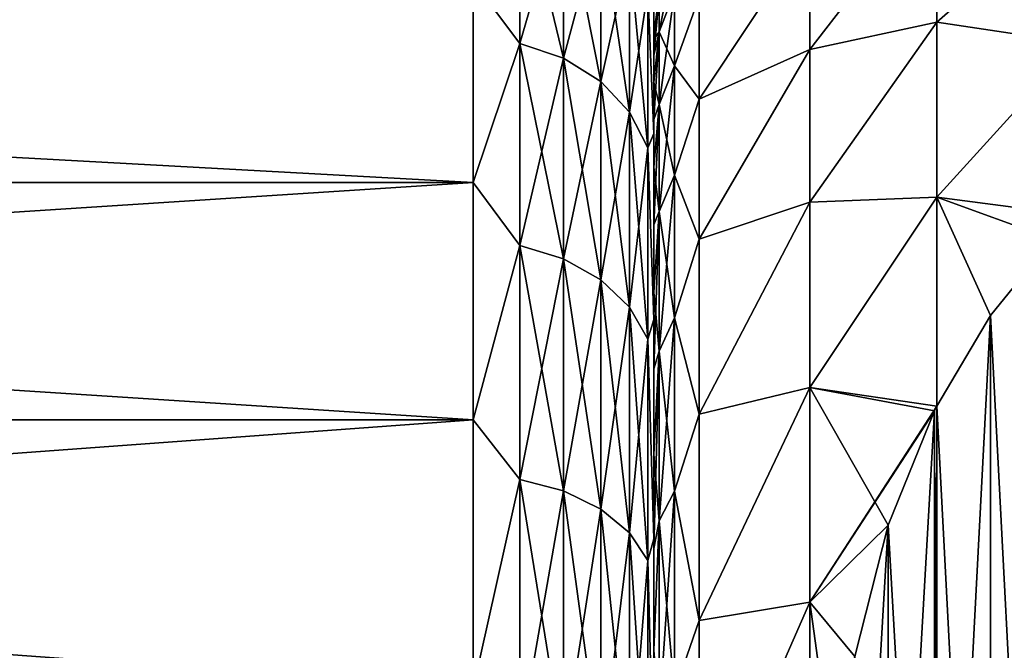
# Model space of a CAD drawing. Header units: metres. Extents: x -82 to 67, y -109 to 109.
# Tile 22 of 216: x -53.53 to -48.08, y -69.26 to -65.78. Entities that reach past the tile are written whole.
import ezdxf

# ---------------------------------------------------------------- set-up
doc = ezdxf.new("R2010")
doc.units = ezdxf.units.M
doc.layers.add('solid_21_382_010_XXX', color=7, linetype='CONTINUOUS')

msp = doc.modelspace()

# ---------------------------------------------------------------- linework, layer by layer
at = {"layer": 'solid_21_382_010_XXX'}
for points in [[(-50.762177, -65.906975, -31.622704), (-50.762177, -64.98748, -33.134762), (-51.02, -65.563698, -32.071678)], [(-50.762177, -64.987526, -45.065319), (-50.762177, -65.907028, -46.57737), (-51.02, -65.563705, -46.128334)], [(-50.520649, -65.076088, -33.180672), (-50.762177, -64.98748, -33.134762), (-50.762177, -65.906975, -31.622704)], [(-50.520649, -65.988556, -46.519821), (-50.762177, -65.907028, -46.57737), (-50.762177, -64.987526, -45.065319)], [(-50.520649, -65.988556, -46.519821), (-50.762177, -64.987526, -45.065319), (-50.520649, -65.076126, -45.019409)], [(-48.455132, -65.032433, -34.470104), (-49.158009, -65.293991, -35.117416), (-49.158009, -65.940659, -33.628624)], [(-48.455132, -65.789917, -32.916534), (-48.455132, -65.032433, -34.470104), (-49.158009, -65.940659, -33.628624)], [(-48.455132, -65.032433, -43.729904), (-49.158009, -65.940697, -44.571453), (-49.158009, -65.294014, -43.082661)], [(-48.455132, -65.032433, -43.729904), (-48.455132, -65.789925, -45.28347), (-49.158009, -65.940697, -44.571453)], [(-47.682228, -65.112282, -44.757439), (-48.455132, -65.789925, -45.28347), (-48.455132, -65.032433, -43.729904)], [(-47.682228, -65.112282, -33.442562), (-48.455132, -65.032433, -34.470104), (-48.455132, -65.789917, -32.916534)], [(-50.520649, -65.076088, -33.180672), (-50.762177, -65.906975, -31.622704), (-50.520649, -65.988503, -31.680252)], [(-50.520649, -65.076088, -33.180672), (-50.520649, -65.988503, -31.680252), (-50.313229, -65.217224, -33.253803)], [(-50.520649, -65.076126, -45.019409), (-50.313229, -65.217262, -44.946278), (-50.313229, -66.118416, -46.428154)], [(-50.520649, -65.988556, -46.519821), (-50.520649, -65.076126, -45.019409), (-50.313229, -66.118416, -46.428154)], [(-47.682228, -65.112282, -44.757439), (-47.682228, -65.906654, -46.133335), (-48.455132, -65.789925, -45.28347)], [(-47.682228, -65.906654, -32.066666), (-47.682228, -65.112282, -33.442562), (-48.455132, -65.789917, -32.916534)], [(-50.520649, -65.988503, -31.680252), (-50.313229, -66.11837, -31.771919), (-50.313229, -65.217224, -33.253803)], [(-50.313229, -65.217224, -33.253803), (-50.313229, -66.11837, -31.771919), (-50.154072, -65.40126, -33.349159)], [(-50.313229, -65.217262, -44.946278), (-50.154072, -65.401299, -44.850918), (-50.154072, -66.287758, -46.308624)], [(-50.313229, -66.118416, -46.428154), (-50.313229, -65.217262, -44.946278), (-50.154072, -66.287758, -46.308624)], [(-49.158009, -65.293991, -35.117416), (-49.77, -65.650948, -35.914013), (-49.77, -66.214882, -34.402256)], [(-49.158009, -65.293991, -35.117416), (-49.77, -66.214882, -34.402256), (-49.158009, -65.940659, -33.628624)], [(-49.158009, -65.294014, -43.082661), (-49.77, -66.21492, -43.797829), (-49.77, -65.65097, -42.286076)], [(-49.158009, -65.940697, -44.571453), (-49.77, -66.21492, -43.797829), (-49.158009, -65.294014, -43.082661)], [(-50.313229, -66.11837, -31.771919), (-50.154072, -66.287704, -31.891449), (-50.154072, -65.40126, -33.349159)], [(-50.154072, -65.40126, -33.349159), (-50.154072, -66.287704, -31.891449), (-50.05405, -65.615623, -33.460236)], [(-50.154072, -65.401299, -44.850918), (-50.05405, -65.615662, -44.739841), (-50.05405, -66.484993, -46.169395)], [(-50.154072, -66.287758, -46.308624), (-50.154072, -65.401299, -44.850918), (-50.05405, -66.484993, -46.169395)], [(-49.906059, -65.416573, -38.341835), (-49.991142, -65.641129, -38.357197), (-49.991142, -65.843407, -36.885502)], [(-49.906059, -65.623047, -36.839706), (-49.906059, -65.416573, -38.341835), (-49.991142, -65.843407, -36.885502)], [(-71.32, -66.675262, -30.586805), (-51.02, -66.675247, -30.586819), (-51.02, -65.563698, -32.071678)], [(-71.32, -66.675262, -30.586805), (-51.02, -65.563698, -32.071678), (-71.32, -65.563713, -32.071655)], [(-71.32, -65.563713, -46.128342), (-51.02, -65.563705, -46.128334), (-51.02, -66.675255, -47.613194)], [(-71.32, -65.563713, -46.128342), (-51.02, -66.675255, -47.613194), (-71.32, -66.675262, -47.613194)], [(-50.762177, -65.906975, -31.622704), (-51.02, -65.563698, -32.071678), (-51.02, -66.675247, -30.586819)], [(-50.762177, -65.907028, -46.57737), (-51.02, -66.675255, -47.613194), (-51.02, -65.563705, -46.128334)], [(-50.05405, -65.615623, -33.460236), (-50.02, -66.40593, -32.610798), (-50.02, -65.584915, -34.113926)], [(-50.05405, -65.615662, -44.739841), (-50.02, -65.585083, -44.086445), (-50.02, -66.40609, -45.589451)], [(-50.02, -65.584915, -34.113926), (-50.02, -66.40593, -32.610798), (-50.02, -65.884186, -38.3041)], [(-50.02, -65.585083, -44.086445), (-50.02, -65.584915, -34.113926), (-50.02, -65.884186, -38.3041)], [(-50.02, -65.585083, -44.086445), (-50.02, -65.884186, -38.3041), (-50.02, -65.854393, -39.099712)], [(-50.02, -65.585083, -44.086445), (-50.02, -65.854393, -39.099712), (-50.02, -65.88414, -39.895321)], [(-50.02, -65.585083, -44.086445), (-50.02, -65.88414, -39.895321), (-50.02, -65.973282, -40.686539)], [(-50.02, -65.585083, -44.086445), (-50.02, -65.973282, -40.686539), (-50.02, -66.121292, -41.468834)], [(-50.02, -65.585083, -44.086445), (-50.02, -66.121292, -41.468834), (-50.02, -66.327377, -42.237949)], [(-50.02, -66.40609, -45.589451), (-50.02, -65.585083, -44.086445), (-50.02, -66.327377, -42.237949)], [(-50.154072, -66.287704, -31.891449), (-50.05405, -66.484947, -32.030678), (-50.05405, -65.615623, -33.460236)], [(-50.05405, -65.615623, -33.460236), (-50.05405, -66.484947, -32.030678), (-50.02, -66.40593, -32.610798)], [(-50.05405, -66.484993, -46.169395), (-50.05405, -65.615662, -44.739841), (-50.02, -66.40609, -45.589451)], [(-49.991142, -65.641121, -39.842728), (-50.02, -65.88414, -39.895321), (-50.02, -65.854393, -39.099712)], [(-49.991142, -65.641129, -38.357197), (-49.991142, -65.641121, -39.842728), (-50.02, -65.854393, -39.099712)], [(-49.991142, -65.641121, -39.842728), (-49.991142, -65.843391, -41.314423), (-50.02, -65.88414, -39.895321)], [(-49.991142, -65.641129, -38.357197), (-50.02, -65.884186, -38.3041), (-50.02, -65.973366, -37.512897)], [(-49.991142, -65.843407, -36.885502), (-49.991142, -65.641129, -38.357197), (-50.02, -65.973366, -37.512897)], [(-49.991142, -65.641129, -38.357197), (-50.02, -65.854393, -39.099712), (-50.02, -65.884186, -38.3041)], [(-49.906059, -65.623024, -41.360214), (-49.991142, -65.843391, -41.314423), (-49.991142, -65.641121, -39.842728)], [(-49.906059, -65.623024, -41.360214), (-49.906059, -66.032104, -42.82024), (-49.991142, -65.843391, -41.314423)], [(-49.906059, -65.623047, -36.839706), (-49.991142, -65.843407, -36.885502), (-49.991142, -66.244209, -35.455059)], [(-49.906059, -66.032127, -35.379684), (-49.906059, -65.623047, -36.839706), (-49.991142, -66.244209, -35.455059)], [(-49.77, -65.65097, -42.286076), (-49.906059, -66.032104, -42.82024), (-49.906059, -65.623024, -41.360214)], [(-49.77, -65.650948, -35.914013), (-49.906059, -65.623047, -36.839706), (-49.906059, -66.032127, -35.379684)], [(-49.77, -66.214882, -34.402256), (-49.77, -65.650948, -35.914013), (-49.906059, -66.032127, -35.379684)], [(-49.77, -65.65097, -42.286076), (-49.77, -66.21492, -43.797829), (-49.906059, -66.032104, -42.82024)], [(-48.455132, -65.789917, -32.916534), (-49.158009, -65.940659, -33.628624), (-49.158009, -66.784027, -32.241749)], [(-48.455132, -66.756599, -31.483747), (-48.455132, -65.789917, -32.916534), (-49.158009, -66.784027, -32.241749)], [(-48.455132, -65.789925, -45.28347), (-49.158009, -66.784081, -45.958317), (-49.158009, -65.940697, -44.571453)], [(-48.455132, -65.789925, -45.28347), (-48.455132, -66.756607, -46.716259), (-49.158009, -66.784081, -45.958317)], [(-47.682228, -65.906654, -32.066666), (-48.455132, -65.789917, -32.916534), (-48.455132, -66.756599, -31.483747)], [(-47.682228, -65.906654, -46.133335), (-48.455132, -66.756607, -46.716259), (-48.455132, -65.789925, -45.28347)], [(-49.991142, -65.843391, -41.314423), (-50.02, -65.973282, -40.686539), (-50.02, -65.88414, -39.895321)], [(-49.991142, -65.843391, -41.314423), (-50.02, -66.121292, -41.468834), (-50.02, -65.973282, -40.686539)], [(-49.991142, -65.843391, -41.314423), (-49.991142, -66.244179, -42.744869), (-50.02, -66.121292, -41.468834)], [(-49.991142, -65.843407, -36.885502), (-50.02, -66.121414, -36.730644), (-50.02, -66.32753, -35.961567)], [(-49.991142, -66.244209, -35.455059), (-49.991142, -65.843407, -36.885502), (-50.02, -66.32753, -35.961567)], [(-49.991142, -65.843407, -36.885502), (-50.02, -65.973366, -37.512897), (-50.02, -66.121414, -36.730644)], [(-49.906059, -66.032104, -42.82024), (-49.991142, -66.244179, -42.744869), (-49.991142, -65.843391, -41.314423)], [(-50.762177, -67.023796, -30.249935), (-50.762177, -65.906975, -31.622704), (-51.02, -66.675247, -30.586819)], [(-50.762177, -65.907028, -46.57737), (-50.762177, -67.023857, -47.950134), (-51.02, -66.675255, -47.613194)], [(-50.520649, -65.988503, -31.680252), (-50.762177, -65.906975, -31.622704), (-50.762177, -67.023796, -30.249935)], [(-50.520649, -67.096786, -47.882019), (-50.762177, -67.023857, -47.950134), (-50.762177, -65.907028, -46.57737)], [(-50.520649, -67.096786, -47.882019), (-50.762177, -65.907028, -46.57737), (-50.520649, -65.988556, -46.519821)], [(-50.02, -66.40593, -32.610798), (-50.02, -65.973366, -37.512897), (-50.02, -65.884186, -38.3041)], [(-47.682228, -65.906654, -32.066666), (-48.455132, -66.756599, -31.483747), (-47.682011, -66.857658, -30.810602)], [(-47.682228, -65.906654, -46.133335), (-47.682007, -66.857658, -47.389397), (-48.455132, -66.756607, -46.716259)], [(-50.02, -66.40593, -32.610798), (-50.02, -66.121414, -36.730644), (-50.02, -65.973366, -37.512897)], [(-49.158009, -65.940659, -33.628624), (-49.77, -66.214882, -34.402256), (-49.77, -66.988243, -32.98616)], [(-49.158009, -65.940659, -33.628624), (-49.77, -66.988243, -32.98616), (-49.158009, -66.784027, -32.241749)], [(-49.158009, -65.940697, -44.571453), (-49.77, -66.988297, -45.213917), (-49.77, -66.21492, -43.797829)], [(-49.158009, -66.784081, -45.958317), (-49.77, -66.988297, -45.213917), (-49.158009, -65.940697, -44.571453)], [(-50.520649, -65.988503, -31.680252), (-50.762177, -67.023796, -30.249935), (-50.520649, -67.096725, -30.318047)], [(-50.520649, -65.988503, -31.680252), (-50.520649, -67.096725, -30.318047), (-50.313229, -66.11837, -31.771919)], [(-50.520649, -65.988556, -46.519821), (-50.313229, -66.118416, -46.428154), (-50.313229, -67.212959, -47.773521)], [(-50.520649, -67.096786, -47.882019), (-50.520649, -65.988556, -46.519821), (-50.313229, -67.212959, -47.773521)], [(-49.906059, -66.032104, -42.82024), (-49.906059, -66.636169, -44.210968), (-49.991142, -66.244179, -42.744869)], [(-49.906059, -66.032127, -35.379684), (-49.991142, -66.244209, -35.455059), (-49.991142, -66.836044, -34.092514)], [(-49.906059, -66.636208, -33.988964), (-49.906059, -66.032127, -35.379684), (-49.991142, -66.836044, -34.092514)], [(-49.77, -66.21492, -43.797829), (-49.906059, -66.636169, -44.210968), (-49.906059, -66.032104, -42.82024)], [(-49.77, -66.214882, -34.402256), (-49.906059, -66.032127, -35.379684), (-49.906059, -66.636208, -33.988964)], [(-50.520649, -67.096725, -30.318047), (-50.313229, -67.212898, -30.426544), (-50.313229, -66.11837, -31.771919)], [(-50.313229, -66.11837, -31.771919), (-50.313229, -67.212898, -30.426544), (-50.154072, -66.287704, -31.891449)], [(-50.313229, -66.118416, -46.428154), (-50.154072, -66.287758, -46.308624), (-50.154072, -67.364441, -47.632046)], [(-50.313229, -67.212959, -47.773521), (-50.313229, -66.118416, -46.428154), (-50.154072, -67.364441, -47.632046)], [(-49.991142, -66.244179, -42.744869), (-50.02, -66.327377, -42.237949), (-50.02, -66.121292, -41.468834)], [(-50.02, -66.40593, -32.610798), (-50.02, -66.32753, -35.961567), (-50.02, -66.121414, -36.730644)], [(-49.991142, -66.244179, -42.744869), (-50.02, -66.590347, -42.989449), (-50.02, -66.327377, -42.237949)], [(-49.991142, -66.244179, -42.744869), (-49.991142, -66.836014, -44.107418), (-50.02, -66.590347, -42.989449)], [(-49.991142, -66.244209, -35.455059), (-50.02, -66.590523, -35.21011), (-50.02, -66.908997, -34.480309)], [(-49.991142, -66.836044, -34.092514), (-49.991142, -66.244209, -35.455059), (-50.02, -66.908997, -34.480309)], [(-49.991142, -66.244209, -35.455059), (-50.02, -66.32753, -35.961567), (-50.02, -66.590523, -35.21011)], [(-49.906059, -66.636169, -44.210968), (-49.991142, -66.836014, -44.107418), (-49.991142, -66.244179, -42.744869)], [(-49.77, -66.988243, -32.98616), (-49.77, -66.214882, -34.402256), (-49.906059, -66.636208, -33.988964)], [(-49.77, -66.21492, -43.797829), (-49.77, -66.988297, -45.213917), (-49.906059, -66.636169, -44.210968)], [(-50.313229, -67.212898, -30.426544), (-50.154072, -67.36438, -30.56802), (-50.154072, -66.287704, -31.891449)], [(-50.154072, -66.287704, -31.891449), (-50.154072, -67.36438, -30.56802), (-50.05405, -66.484947, -32.030678)], [(-50.154072, -66.287758, -46.308624), (-50.05405, -66.484993, -46.169395), (-50.05405, -67.540894, -47.467255)], [(-50.154072, -67.364441, -47.632046), (-50.154072, -66.287758, -46.308624), (-50.05405, -67.540894, -47.467255)], [(-50.02, -66.40609, -45.589451), (-50.02, -66.327377, -42.237949), (-50.02, -66.590347, -42.989449)], [(-50.02, -66.40593, -32.610798), (-50.02, -66.590523, -35.21011), (-50.02, -66.32753, -35.961567)], [(-50.05405, -66.484947, -32.030678), (-50.02, -67.432693, -31.239727), (-50.02, -66.40593, -32.610798)], [(-50.05405, -66.484993, -46.169395), (-50.02, -66.40609, -45.589451), (-50.02, -67.432816, -46.960411)], [(-50.02, -66.40593, -32.610798), (-50.02, -67.432693, -31.239727), (-50.02, -66.590523, -35.21011)], [(-50.02, -66.40609, -45.589451), (-50.02, -66.590347, -42.989449), (-50.02, -66.908813, -43.719315)], [(-50.02, -66.40609, -45.589451), (-50.02, -66.908813, -43.719315), (-50.02, -67.280914, -44.42329)], [(-50.02, -67.432816, -46.960411), (-50.02, -66.40609, -45.589451), (-50.02, -67.280914, -44.42329)], [(-50.154072, -67.36438, -30.56802), (-50.05405, -67.540833, -30.732807), (-50.05405, -66.484947, -32.030678)], [(-50.05405, -66.484947, -32.030678), (-50.05405, -67.540833, -30.732807), (-50.02, -67.432693, -31.239727)], [(-50.05405, -67.540894, -47.467255), (-50.05405, -66.484993, -46.169395), (-50.02, -67.432816, -46.960411)], [(-49.991142, -66.836014, -44.107418), (-50.02, -66.908813, -43.719315), (-50.02, -66.590347, -42.989449)], [(-50.02, -67.432693, -31.239727), (-50.02, -66.908997, -34.480309), (-50.02, -66.590523, -35.21011)], [(-49.906059, -66.636169, -44.210968), (-49.906059, -67.423981, -45.506485), (-49.991142, -66.836014, -44.107418)], [(-49.906059, -66.636208, -33.988964), (-49.991142, -66.836044, -34.092514), (-49.991142, -67.60791, -32.823246)], [(-49.906059, -67.424026, -32.693451), (-49.906059, -66.636208, -33.988964), (-49.991142, -67.60791, -32.823246)], [(-49.77, -66.988297, -45.213917), (-49.906059, -67.423981, -45.506485), (-49.906059, -66.636169, -44.210968)], [(-49.77, -66.988243, -32.98616), (-49.906059, -66.636208, -33.988964), (-49.906059, -67.424026, -32.693451)], [(-71.32, -67.986809, -29.275259), (-51.02, -67.986801, -29.275263), (-51.02, -66.675247, -30.586819)], [(-71.32, -67.986809, -29.275259), (-51.02, -66.675247, -30.586819), (-71.32, -66.675262, -30.586805)], [(-71.32, -66.675262, -47.613194), (-51.02, -66.675255, -47.613194), (-51.02, -67.986816, -48.924747)], [(-71.32, -66.675262, -47.613194), (-51.02, -67.986816, -48.924747), (-71.32, -67.986809, -48.92474)], [(-50.762177, -67.023796, -30.249935), (-51.02, -66.675247, -30.586819), (-51.02, -67.986801, -29.275263)], [(-50.762177, -67.023857, -47.950134), (-51.02, -67.986816, -48.924747), (-51.02, -66.675255, -47.613194)], [(-49.158009, -66.784027, -32.241749), (-49.77, -66.988243, -32.98616), (-49.77, -67.955299, -31.694555)], [(-49.158009, -66.784027, -32.241749), (-49.77, -67.955299, -31.694555), (-49.158009, -67.808395, -30.982635)], [(-49.158009, -66.784081, -45.958317), (-49.77, -67.95536, -46.505512), (-49.77, -66.988297, -45.213917)], [(-49.158009, -67.808449, -47.217426), (-49.77, -67.95536, -46.505512), (-49.158009, -66.784081, -45.958317)], [(-48.455132, -66.756599, -31.483747), (-49.158009, -67.808395, -30.982635), (-48.455883, -67.911911, -30.201931)], [(-48.455132, -66.756599, -31.483747), (-49.158009, -66.784027, -32.241749), (-49.158009, -67.808395, -30.982635)], [(-48.455132, -66.756607, -46.716259), (-48.455887, -67.911911, -47.99807), (-49.158009, -67.808449, -47.217426)], [(-48.455132, -66.756607, -46.716259), (-49.158009, -67.808449, -47.217426), (-49.158009, -66.784081, -45.958317)], [(-48.455132, -66.756607, -46.716259), (-48.159187, -67.409782, -47.708168), (-48.455887, -67.911911, -47.99807)], [(-48.455132, -66.756599, -31.483747), (-48.455883, -67.911911, -30.201931), (-48.159157, -67.409744, -30.491858)], [(-48.455132, -66.756599, -31.483747), (-48.159157, -67.409744, -30.491858), (-47.815231, -66.988312, -30.73517)], [(-48.455132, -66.756599, -31.483747), (-47.815231, -66.988312, -30.73517), (-47.682011, -66.857658, -30.810602)], [(-48.455132, -66.756607, -46.716259), (-47.682007, -66.857658, -47.389397), (-47.815247, -66.988327, -47.46484)], [(-48.455132, -66.756607, -46.716259), (-47.815247, -66.988327, -47.46484), (-48.159187, -67.409782, -47.708168)], [(-49.991142, -66.836014, -44.107418), (-50.02, -67.280914, -44.42329), (-50.02, -66.908813, -43.719315)], [(-49.991142, -66.836014, -44.107418), (-49.991142, -67.607864, -45.37669), (-50.02, -67.280914, -44.42329)], [(-49.991142, -66.836044, -34.092514), (-50.02, -67.28109, -33.776402), (-50.02, -67.704773, -33.102253)], [(-49.991142, -67.60791, -32.823246), (-49.991142, -66.836044, -34.092514), (-50.02, -67.704773, -33.102253)], [(-49.991142, -66.836044, -34.092514), (-50.02, -66.908997, -34.480309), (-50.02, -67.28109, -33.776402)], [(-49.906059, -67.423981, -45.506485), (-49.991142, -67.607864, -45.37669), (-49.991142, -66.836014, -44.107418)], [(-50.02, -67.432693, -31.239727), (-50.02, -67.28109, -33.776402), (-50.02, -66.908997, -34.480309)], [(-49.77, -67.955299, -31.694555), (-49.77, -66.988243, -32.98616), (-49.906059, -67.424026, -32.693451)], [(-49.77, -66.988297, -45.213917), (-49.77, -67.95536, -46.505512), (-49.906059, -67.423981, -45.506485)], [(-48.159168, -73.59024, -51.276459), (-48.159187, -67.409782, -47.708168), (-47.815247, -66.988327, -47.46484)], [(-47.815243, -74.011681, -51.519772), (-48.159168, -73.59024, -51.276459), (-47.815247, -66.988327, -47.46484)], [(-47.815231, -66.988312, -30.73517), (-48.159157, -67.409744, -30.491858), (-47.815254, -74.011665, -26.680235)], [(-50.762177, -68.317139, -29.042025), (-50.762177, -67.023796, -30.249935), (-51.02, -67.986801, -29.275263)], [(-50.762177, -67.023857, -47.950134), (-50.762177, -68.317207, -49.158035), (-51.02, -67.986816, -48.924747)], [(-50.520649, -67.096725, -30.318047), (-50.762177, -67.023796, -30.249935), (-50.762177, -68.317139, -29.042025)], [(-50.520649, -68.380188, -49.080624), (-50.762177, -68.317207, -49.158035), (-50.762177, -67.023857, -47.950134)], [(-50.520649, -68.380188, -49.080624), (-50.762177, -67.023857, -47.950134), (-50.520649, -67.096786, -47.882019)], [(-50.520649, -67.096725, -30.318047), (-50.762177, -68.317139, -29.042025), (-50.520649, -68.380112, -29.119432)], [(-50.520649, -67.096725, -30.318047), (-50.520649, -68.380112, -29.119432), (-50.313229, -67.212898, -30.426544)], [(-50.520649, -67.096786, -47.882019), (-50.313229, -67.212959, -47.773521), (-50.313229, -68.480499, -48.957317)], [(-50.520649, -68.380188, -49.080624), (-50.520649, -67.096786, -47.882019), (-50.313229, -68.480499, -48.957317)], [(-50.520649, -68.380112, -29.119432), (-50.313229, -68.480431, -29.242739), (-50.313229, -67.212898, -30.426544)], [(-50.313229, -67.212898, -30.426544), (-50.313229, -68.480431, -29.242739), (-50.154072, -67.36438, -30.56802)], [(-50.313229, -67.212959, -47.773521), (-50.154072, -67.364441, -47.632046), (-50.154072, -68.611313, -48.796532)], [(-50.313229, -68.480499, -48.957317), (-50.313229, -67.212959, -47.773521), (-50.154072, -68.611313, -48.796532)], [(-49.991142, -67.607864, -45.37669), (-50.02, -67.704605, -45.097496), (-50.02, -67.280914, -44.42329)], [(-50.02, -67.432816, -46.960411), (-50.02, -67.280914, -44.42329), (-50.02, -67.704605, -45.097496)], [(-50.02, -67.432693, -31.239727), (-50.02, -67.704773, -33.102253), (-50.02, -67.28109, -33.776402)], [(-50.313229, -68.480431, -29.242739), (-50.154072, -68.611244, -29.403522), (-50.154072, -67.36438, -30.56802)], [(-50.154072, -67.36438, -30.56802), (-50.154072, -68.611244, -29.403522), (-50.05405, -67.540833, -30.732807)], [(-50.154072, -67.364441, -47.632046), (-50.05405, -67.540894, -47.467255), (-50.05405, -68.763672, -48.609253)], [(-50.154072, -68.611313, -48.796532), (-50.154072, -67.364441, -47.632046), (-50.05405, -68.763672, -48.609253)], [(-50.05405, -67.540833, -30.732807), (-50.02, -68.644096, -30.028906), (-50.02, -67.432693, -31.239727)], [(-50.05405, -67.540894, -47.467255), (-50.02, -67.432816, -46.960411), (-50.02, -68.644211, -48.171196)], [(-50.02, -67.432693, -31.239727), (-50.02, -68.644096, -30.028906), (-50.02, -67.704773, -33.102253)], [(-50.02, -67.432816, -46.960411), (-50.02, -67.704605, -45.097496), (-50.02, -68.177582, -45.738247)], [(-50.02, -68.644211, -48.171196), (-50.02, -67.432816, -46.960411), (-50.02, -68.177582, -45.738247)], [(-49.906059, -67.423981, -45.506485), (-49.906059, -68.380867, -46.682663), (-49.991142, -67.607864, -45.37669)], [(-49.906059, -67.424026, -32.693451), (-49.991142, -67.60791, -32.823246), (-49.991142, -68.54541, -31.670906)], [(-49.906059, -68.38092, -31.517281), (-49.906059, -67.424026, -32.693451), (-49.991142, -68.54541, -31.670906)], [(-49.77, -67.95536, -46.505512), (-49.906059, -68.380867, -46.682663), (-49.906059, -67.423981, -45.506485)], [(-49.77, -67.955299, -31.694555), (-49.906059, -67.424026, -32.693451), (-49.906059, -68.38092, -31.517281)], [(-48.455883, -73.088089, -50.986538), (-48.455887, -67.911911, -47.99807), (-48.159187, -67.409782, -47.708168)], [(-48.159157, -67.409744, -30.491858), (-48.455883, -67.911911, -30.201931), (-48.159195, -73.590202, -26.923565)], [(-48.159168, -73.59024, -51.276459), (-48.455883, -73.088089, -50.986538), (-48.159187, -67.409782, -47.708168)], [(-48.159157, -67.409744, -30.491858), (-48.159195, -73.590202, -26.923565), (-47.815254, -74.011665, -26.680235)], [(-50.154072, -68.611244, -29.403522), (-50.05405, -68.763603, -29.590803), (-50.05405, -67.540833, -30.732807)], [(-50.05405, -67.540833, -30.732807), (-50.05405, -68.763603, -29.590803), (-50.02, -68.644096, -30.028906)], [(-50.05405, -68.763672, -48.609253), (-50.05405, -67.540894, -47.467255), (-50.02, -68.644211, -48.171196)], [(-49.991142, -67.607864, -45.37669), (-50.02, -68.177582, -45.738247), (-50.02, -67.704605, -45.097496)], [(-49.991142, -67.607864, -45.37669), (-49.991142, -68.545357, -46.529037), (-50.02, -68.177582, -45.738247)], [(-49.991142, -67.60791, -32.823246), (-50.02, -68.177727, -32.461571), (-50.02, -68.697182, -31.858107)], [(-49.991142, -68.54541, -31.670906), (-49.991142, -67.60791, -32.823246), (-50.02, -68.697182, -31.858107)], [(-49.991142, -67.60791, -32.823246), (-50.02, -67.704773, -33.102253), (-50.02, -68.177727, -32.461571)], [(-49.906059, -68.380867, -46.682663), (-49.991142, -68.545357, -46.529037), (-49.991142, -67.607864, -45.37669)], [(-50.02, -68.644096, -30.028906), (-50.02, -68.177727, -32.461571), (-50.02, -67.704773, -33.102253)], [(-49.158009, -67.808395, -30.982635), (-49.77, -67.955299, -31.694555), (-49.77, -69.096344, -30.553749)], [(-49.158009, -67.808395, -30.982635), (-49.77, -69.096344, -30.553749), (-49.158009, -68.994667, -29.874731)], [(-49.158009, -67.808449, -47.217426), (-49.77, -69.096413, -47.646313), (-49.77, -67.95536, -46.505512)], [(-49.158009, -68.994728, -48.325321), (-49.77, -69.096413, -47.646313), (-49.158009, -67.808449, -47.217426)], [(-49.158009, -67.808395, -30.982635), (-49.158009, -68.994667, -29.874731), (-48.455883, -67.911911, -30.201931)], [(-49.158009, -67.808449, -47.217426), (-48.455887, -67.911911, -47.99807), (-48.468285, -67.936928, -48.012516)], [(-49.158009, -67.808449, -47.217426), (-48.468285, -67.936928, -48.012516), (-48.724407, -68.568596, -48.377209)], [(-49.158009, -68.994728, -48.325321), (-49.158009, -67.808449, -47.217426), (-48.724407, -68.568596, -48.377209)], [(-49.158009, -68.994667, -29.874731), (-48.468258, -67.936874, -30.187517), (-48.455883, -67.911911, -30.201931)], [(-49.158009, -68.994667, -29.874731), (-48.724384, -68.56852, -29.822836), (-48.468258, -67.936874, -30.187517)], [(-48.724392, -72.431458, -50.607433), (-48.724407, -68.568596, -48.377209), (-48.468285, -67.936928, -48.012516)], [(-48.468266, -73.06311, -50.972118), (-48.724392, -72.431458, -50.607433), (-48.468285, -67.936928, -48.012516)], [(-48.468258, -67.936874, -30.187517), (-48.724384, -68.56852, -29.822836), (-48.468292, -73.063057, -27.227915)], [(-48.468258, -67.936874, -30.187517), (-48.468292, -73.063057, -27.227915), (-48.455887, -73.088089, -27.213463)], [(-48.468266, -73.06311, -50.972118), (-48.468285, -67.936928, -48.012516), (-48.455887, -67.911911, -47.99807)], [(-48.455883, -73.088089, -50.986538), (-48.468266, -73.06311, -50.972118), (-48.455887, -67.911911, -47.99807)], [(-48.455883, -67.911911, -30.201931), (-48.468258, -67.936874, -30.187517), (-48.455887, -73.088089, -27.213463)], [(-48.455883, -67.911911, -30.201931), (-48.455887, -73.088089, -27.213463), (-48.159195, -73.590202, -26.923565)], [(-71.32, -69.471657, -28.163713), (-51.02, -69.471657, -28.163712), (-51.02, -67.986801, -29.275263)], [(-71.32, -69.471657, -28.163713), (-51.02, -67.986801, -29.275263), (-71.32, -67.986809, -29.275259)], [(-71.32, -67.986809, -48.92474), (-51.02, -67.986816, -48.924747), (-51.02, -69.471672, -50.036297)], [(-71.32, -67.986809, -48.92474), (-51.02, -69.471672, -50.036297), (-71.32, -69.471657, -50.036285)], [(-50.762177, -68.317139, -29.042025), (-51.02, -67.986801, -29.275263), (-51.02, -69.471657, -28.163712)], [(-50.762177, -68.317207, -49.158035), (-51.02, -69.471672, -50.036297), (-51.02, -67.986816, -48.924747)], [(-49.77, -69.096344, -30.553749), (-49.77, -67.955299, -31.694555), (-49.906059, -68.38092, -31.517281)], [(-49.77, -67.95536, -46.505512), (-49.77, -69.096413, -47.646313), (-49.906059, -68.380867, -46.682663)], [(-49.991142, -68.545357, -46.529037), (-50.02, -68.697067, -46.341766), (-50.02, -68.177582, -45.738247)], [(-50.02, -68.644211, -48.171196), (-50.02, -68.177582, -45.738247), (-50.02, -68.697067, -46.341766)], [(-50.02, -68.644096, -30.028906), (-50.02, -68.697182, -31.858107), (-50.02, -68.177727, -32.461571)], [(-50.762177, -69.762909, -28.021473), (-50.762177, -68.317139, -29.042025), (-51.02, -69.471657, -28.163712)], [(-50.762177, -68.317207, -49.158035), (-50.762177, -69.762985, -50.178574), (-51.02, -69.471672, -50.036297)], [(-50.520649, -68.380112, -29.119432), (-50.762177, -68.317139, -29.042025), (-50.762177, -69.762909, -28.021473)], [(-50.520649, -69.814835, -50.093311), (-50.762177, -69.762985, -50.178574), (-50.762177, -68.317207, -49.158035)], [(-50.520649, -69.814835, -50.093311), (-50.762177, -68.317207, -49.158035), (-50.520649, -68.380188, -49.080624)], [(-50.520649, -68.380112, -29.119432), (-50.762177, -69.762909, -28.021473), (-50.520649, -69.814758, -28.106737)], [(-50.520649, -68.380112, -29.119432), (-50.520649, -69.814758, -28.106737), (-50.313229, -68.480431, -29.242739)], [(-50.520649, -68.380188, -49.080624), (-50.313229, -68.480499, -48.957317), (-50.313229, -69.89743, -49.957493)], [(-50.520649, -69.814835, -50.093311), (-50.520649, -68.380188, -49.080624), (-50.313229, -69.89743, -49.957493)], [(-49.906059, -68.380867, -46.682663), (-49.906059, -69.488991, -47.71759), (-49.991142, -68.545357, -46.529037)], [(-49.906059, -68.38092, -31.517281), (-49.991142, -68.54541, -31.670906), (-49.991142, -69.631096, -30.656954)], [(-49.906059, -69.489052, -30.482361), (-49.906059, -68.38092, -31.517281), (-49.991142, -69.631096, -30.656954)], [(-49.77, -69.096413, -47.646313), (-49.906059, -69.488991, -47.71759), (-49.906059, -68.380867, -46.682663)], [(-49.77, -69.096344, -30.553749), (-49.906059, -68.38092, -31.517281), (-49.906059, -69.489052, -30.482361)], [(-50.520649, -69.814758, -28.106737), (-50.313229, -69.897354, -28.242554), (-50.313229, -68.480431, -29.242739)], [(-50.313229, -68.480431, -29.242739), (-50.313229, -69.897354, -28.242554), (-50.154072, -68.611244, -29.403522)], [(-50.313229, -68.480499, -48.957317), (-50.154072, -68.611313, -48.796532), (-50.154072, -70.005127, -49.780396)], [(-50.313229, -69.89743, -49.957493), (-50.313229, -68.480499, -48.957317), (-50.154072, -70.005127, -49.780396)], [(-49.991142, -68.545357, -46.529037), (-50.02, -69.260216, -46.904778), (-50.02, -68.697067, -46.341766)], [(-49.991142, -68.545357, -46.529037), (-49.991142, -69.631035, -47.542999), (-50.02, -69.260216, -46.904778)], [(-49.991142, -68.54541, -31.670906), (-50.02, -68.697182, -31.858107), (-50.02, -69.260338, -31.295113)], [(-49.991142, -69.631096, -30.656954), (-49.991142, -68.54541, -31.670906), (-50.02, -69.260338, -31.295113)], [(-49.906059, -69.488991, -47.71759), (-49.991142, -69.631035, -47.542999), (-49.991142, -68.545357, -46.529037)], [(-49.158009, -68.994667, -29.874731), (-48.909683, -69.294937, -29.403439), (-48.724384, -68.56852, -29.822836)], [(-49.158009, -68.994728, -48.325321), (-48.724407, -68.568596, -48.377209), (-48.909698, -69.295013, -48.796608)], [(-48.909687, -71.70504, -50.188034), (-48.909698, -69.295013, -48.796608), (-48.724407, -68.568596, -48.377209)], [(-48.724392, -72.431458, -50.607433), (-48.909687, -71.70504, -50.188034), (-48.724407, -68.568596, -48.377209)], [(-48.724384, -68.56852, -29.822836), (-48.909683, -69.294937, -29.403439), (-48.724415, -72.431389, -27.592607)], [(-48.724384, -68.56852, -29.822836), (-48.724415, -72.431389, -27.592607), (-48.468292, -73.063057, -27.227915)], [(-50.313229, -69.897354, -28.242554), (-50.154072, -70.005051, -28.419653), (-50.154072, -68.611244, -29.403522)], [(-50.154072, -68.611244, -29.403522), (-50.154072, -70.005051, -28.419653), (-50.05405, -68.763603, -29.590803)], [(-50.154072, -68.611313, -48.796532), (-50.05405, -68.763672, -48.609253), (-50.05405, -70.130569, -49.574112)], [(-50.154072, -70.005127, -49.780396), (-50.154072, -68.611313, -48.796532), (-50.05405, -70.130569, -49.574112)], [(-50.05405, -68.763603, -29.590803), (-50.02, -70.015686, -29.002787), (-50.02, -68.644096, -30.028906)], [(-50.05405, -68.763672, -48.609253), (-50.02, -68.644211, -48.171196), (-50.02, -70.0158, -49.197285)], [(-50.02, -68.644096, -30.028906), (-50.02, -70.015686, -29.002787), (-50.02, -68.697182, -31.858107)], [(-50.02, -68.644211, -48.171196), (-50.02, -68.697067, -46.341766), (-50.02, -69.260216, -46.904778)], [(-50.02, -68.644211, -48.171196), (-50.02, -69.260216, -46.904778), (-50.02, -69.863892, -47.424122)], [(-50.02, -70.0158, -49.197285), (-50.02, -68.644211, -48.171196), (-50.02, -69.863892, -47.424122)], [(-50.02, -70.015686, -29.002787), (-50.02, -69.260338, -31.295113), (-50.02, -68.697182, -31.858107)], [(-50.154072, -70.005051, -28.419653), (-50.05405, -70.130493, -28.625935), (-50.05405, -68.763603, -29.590803)], [(-50.05405, -68.763603, -29.590803), (-50.05405, -70.130493, -28.625935), (-50.02, -70.015686, -29.002787)], [(-50.05405, -70.130569, -49.574112), (-50.05405, -68.763672, -48.609253), (-50.02, -70.0158, -49.197285)], [(-49.158009, -68.994667, -29.874731), (-49.77, -69.096344, -30.553749), (-49.77, -70.388138, -29.586973)], [(-49.158009, -68.994667, -29.874731), (-49.77, -70.388138, -29.586973), (-49.158009, -70.320747, -28.938677)], [(-49.158009, -68.994728, -48.325321), (-49.77, -70.388214, -48.613079), (-49.77, -69.096413, -47.646313)], [(-49.158009, -70.320816, -49.261368), (-49.77, -70.388214, -48.613079), (-49.158009, -68.994728, -48.325321)], [(-49.158009, -68.994667, -29.874731), (-49.158009, -70.320747, -28.938677), (-48.909683, -69.294937, -29.403439)], [(-49.158009, -68.994728, -48.325321), (-48.909698, -69.295013, -48.796608), (-49.007511, -70.089935, -49.255554)], [(-49.158009, -70.320816, -49.261368), (-49.158009, -68.994728, -48.325321), (-49.007511, -70.089935, -49.255554)], [(-49.77, -70.388138, -29.586973), (-49.77, -69.096344, -30.553749), (-49.906059, -69.489052, -30.482361)], [(-49.77, -69.096413, -47.646313), (-49.77, -70.388214, -48.613079), (-49.906059, -69.488991, -47.71759)], [(-49.991142, -69.631035, -47.542999), (-50.02, -69.863892, -47.424122), (-50.02, -69.260216, -46.904778)]]:
    msp.add_3dface(points, dxfattribs=at)

doc.saveas('drawing.dxf')
